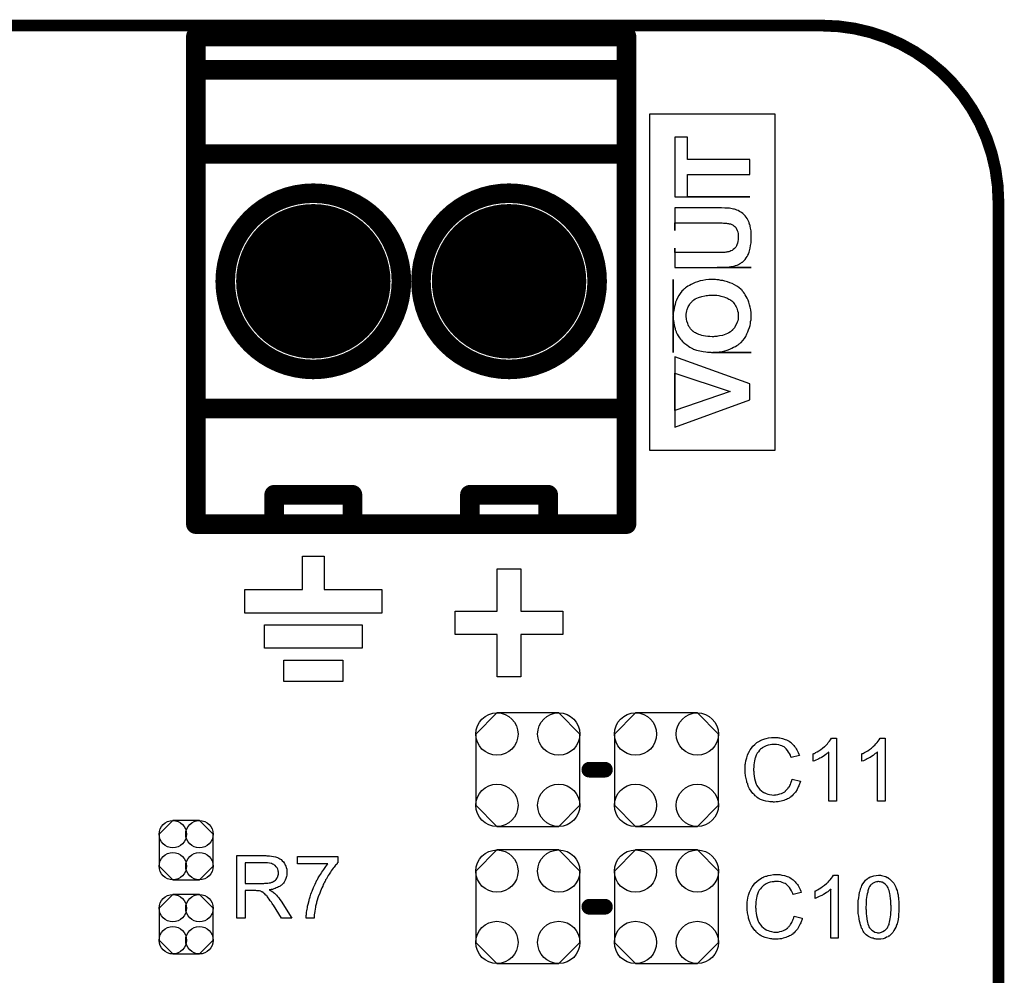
# Model space of a CAD drawing. Extents: x -1.9 to 24.2, y -3.9 to 53.4.
# Tile 21 of 21: x 11.4 to 24.2, y 41 to 53.4. Entities that reach past the tile are written whole.
import ezdxf

# ---------------------------------------------------------------- set-up
doc = ezdxf.new("R2010")
doc.units = 0
doc.layers.get('0').update_dxf_attribs({"linetype": 'CONTINUOUS'})
for name, color, linetype in [('gko', 6, 'CONTINUOUS'), ('gto', 2, 'CONTINUOUS'), ('gts', 1, 'CONTINUOUS')]:
    doc.layers.add(name, color=color, linetype=linetype)

# ---------------------------------------------------------------- blocks, each defined once
blk = doc.blocks.new('D29')
at = {"const_width": 0.0762}
blk.add_lwpolyline([(-0.0381, 0, 1), (0.0381, 0, 1)], format="xyb", close=True, dxfattribs=at)
blk = doc.blocks.new('D31')
at = {"const_width": 0.127}
blk.add_lwpolyline([(-0.0635, 0, 1), (0.0635, 0, 1)], format="xyb", close=True, dxfattribs=at)
blk = doc.blocks.new('D28')
at = {"const_width": 0.1016}
blk.add_lwpolyline([(-0.0508, 0, 1), (0.0508, 0, 1)], format="xyb", close=True, dxfattribs=at)
blk = doc.blocks.new('D77')
blk.add_lwpolyline([(-0.17272, -0.38608), (0.17272, -0.38608), (0.35052, -0.20828), (0.35052, 0.20828), (0.17272, 0.38608), (-0.17272, 0.38608), (-0.35052, 0.20828), (-0.35052, -0.20828)], close=True)
for centre in [(-0.17272, 0.20828), (0.17272, 0.20828), (-0.17272, -0.20828), (0.17272, -0.20828)]:
    blk.add_circle(centre, 0.1778)
blk = doc.blocks.new('D78')
blk.add_lwpolyline([(-0.67564, 0.46228), (-0.67564, -0.46228), (-0.40132, -0.7366), (0.40132, -0.7366), (0.67564, -0.46228), (0.67564, 0.46228), (0.40132, 0.7366), (-0.40132, 0.7366)], close=True)
for centre in [(-0.40132, 0.46228), (0.40132, 0.46228), (-0.40132, -0.46228), (0.40132, -0.46228)]:
    blk.add_circle(centre, 0.27432)
blk = doc.blocks.new('D53')
at = {"const_width": 1.00203}
blk.add_lwpolyline([(-0.501015, 0, 1), (0.501015, 0, 1)], format="xyb", close=True, dxfattribs=at)

msp = doc.modelspace()

# ---------------------------------------------------------------- linework, layer by layer
at = {"layer": 'gko', "color": 6, "const_width": 0.1524}
for points in [[(1.016002, 53.340107), (21.844044, 53.340107)], [(24.130048, 51.054102), (24.130048, 51.054102)], [(24.130048, 51.054102), (24.130048, 51.054102)], [(24.130048, -1.270003), (24.130048, 51.054102)]]:
    msp.add_lwpolyline(points, dxfattribs=at)
msp.add_lwpolyline([(24.130048, 51.054102, 0.414214), (21.844044, 53.340107)], format="xyb", dxfattribs=at)
at = {"layer": 'gto', "color": 2}
for points, const_width in [([(13.716027, 46.873254), (13.716027, 53.197866)], 0.254), ([(13.716027, 53.197866), (19.304039, 53.197866)], 0.254), ([(19.304039, 46.873254), (19.304039, 53.197866)], 0.254), ([(13.716027, 52.766066), (19.304039, 52.766066)], 0.254), ([(13.716027, 51.673863), (19.304039, 51.673863)], 0.254), ([(14.097028, 50.02286), (14.097028, 50.02286)], 0.254), ([(16.383033, 50.02286), (16.383033, 50.02286)], 0.254), ([(16.383033, 50.02286), (16.383033, 50.02286)], 0.254), ([(16.637033, 50.02286), (16.637033, 50.02286)], 0.254), ([(18.923038, 50.02286), (18.923038, 50.02286)], 0.254), ([(18.923038, 50.02286), (18.923038, 50.02286)], 0.254), ([(13.716027, 48.371857), (19.304039, 48.371857)], 0.254), ([(14.732029, 46.873254), (14.732029, 47.254255)], 0.254), ([(14.732029, 47.254255), (15.748031, 47.254255)], 0.254), ([(15.748031, 46.873254), (15.748031, 47.254255)], 0.254), ([(17.272035, 46.873254), (17.272035, 47.254255)], 0.254), ([(17.272035, 47.254255), (18.288037, 47.254255)], 0.254), ([(18.288037, 46.873254), (18.288037, 47.254255)], 0.254), ([(13.716027, 46.873254), (19.304039, 46.873254)], 0.254), ([(18.821438, 43.688087), (19.024638, 43.688087)], 0.2032), ([(18.821438, 41.910084), (19.024638, 41.910084)], 0.2032)]:
    msp.add_lwpolyline(points, dxfattribs=dict(at, const_width=const_width))
for points in [[(21.226822, 47.828296), (19.606299, 47.828296), (19.606299, 52.197104), (21.226822, 52.197104), (21.226822, 47.828296)], [(20.09398, 51.892304), (19.92888, 51.892304), (19.92888, 51.117602), (20.904242, 51.117602), (20.09398, 51.117602), (20.09398, 51.407163), (20.904242, 51.407163), (20.904242, 51.602743), (20.09398, 51.602743), (20.09398, 51.892304)], [(20.485141, 50.977902), (19.92888, 50.977902), (19.92888, 50.779782), (20.469901, 50.779782), (20.490221, 50.779782), (20.510541, 50.779782), (20.528321, 50.779782), (20.546101, 50.779782), (20.561341, 50.777242), (20.574041, 50.777242), (20.586741, 50.777242), (20.599441, 50.777242), (20.614681, 50.774702), (20.627381, 50.772162), (20.635001, 50.769622), (20.637541, 50.769622), (20.655321, 50.767082), (20.670561, 50.759462), (20.685801, 50.751842), (20.698501, 50.741681), (20.708661, 50.734061), (20.716281, 50.726441), (20.718821, 50.721361), (20.721361, 50.718821), (20.731521, 50.703581), (20.741681, 50.680721), (20.746761, 50.662941), (20.751842, 50.640081), (20.754382, 50.622301), (20.754382, 50.609601), (20.754382, 50.594361), (20.754382, 50.563881), (20.749301, 50.538481), (20.744221, 50.518161), (20.736601, 50.497841), (20.731521, 50.482601), (20.726441, 50.472441), (20.721361, 50.467361), (20.718821, 50.462281), (20.706121, 50.447041), (20.688341, 50.434341), (20.673101, 50.424181), (20.657861, 50.416561), (20.642621, 50.411481), (20.632461, 50.406401), (20.624841, 50.403861), (20.622301, 50.403861), (20.614681, 50.403861), (20.604521, 50.401321), (20.594361, 50.401321), (20.581661, 50.398781), (20.553721, 50.398781), (20.525781, 50.398781), (20.500381, 50.396241), (20.490221, 50.396241), (20.477521, 50.396241), (20.469901, 50.396241), (20.464821, 50.396241), (20.459741, 50.396241), (20.459741, 50.396241), (19.92888, 50.396241), (19.92888, 50.452121), (19.92888, 50.20066), (20.922022, 50.20066), (20.480061, 50.20066), (20.508001, 50.20066), (20.535941, 50.20066), (20.558801, 50.2032), (20.581661, 50.2032), (20.601981, 50.20574), (20.619761, 50.20574), (20.637541, 50.21082), (20.650241, 50.21082), (20.662941, 50.21336), (20.675641, 50.21336), (20.683261, 50.2159), (20.690881, 50.2159), (20.693421, 50.2159), (20.695961, 50.21844), (20.698501, 50.21844), (20.718821, 50.22606), (20.739141, 50.23114), (20.756922, 50.2413), (20.772162, 50.251461), (20.787402, 50.259081), (20.797562, 50.266701), (20.805182, 50.271781), (20.807722, 50.271781), (20.825502, 50.289561), (20.843282, 50.307341), (20.855982, 50.327661), (20.868682, 50.345441), (20.878842, 50.360681), (20.886462, 50.375921), (20.889002, 50.383541), (20.891542, 50.386081), (20.891542, 50.386081), (20.896622, 50.401321), (20.901702, 50.416561), (20.909322, 50.452121), (20.914402, 50.487681), (20.919482, 50.520701), (20.919482, 50.535941), (20.922022, 50.551181), (20.922022, 50.563881), (20.922022, 50.576581), (20.922022, 50.599441), (20.922022, 50.640081), (20.919482, 50.678181), (20.911862, 50.711201), (20.906782, 50.736601), (20.906782, 50.749301), (20.901702, 50.759462), (20.899162, 50.767082), (20.896622, 50.774702), (20.896622, 50.779782), (20.894082, 50.784862), (20.894082, 50.787402), (20.894082, 50.787402), (20.881382, 50.812802), (20.868682, 50.835662), (20.855982, 50.855982), (20.843282, 50.871222), (20.830582, 50.883922), (20.822962, 50.894082), (20.817882, 50.899162), (20.812802, 50.901702), (20.795022, 50.916942), (20.772162, 50.929642), (20.754382, 50.939802), (20.734061, 50.947422), (20.716281, 50.955042), (20.703581, 50.957582), (20.698501, 50.960122), (20.693421, 50.960122), (20.693421, 50.960122), (20.690881, 50.960122), (20.675641, 50.962662), (20.657861, 50.967742), (20.640081, 50.970282), (20.622301, 50.970282), (20.579121, 50.972822), (20.538481, 50.975362), (20.520701, 50.975362), (20.502921, 50.975362), (20.485141, 50.977902)], [(19.92888, 50.779782), (19.92888, 50.779782), (19.92888, 50.680721), (19.92888, 50.779782)], [(20.426721, 50.04826), (20.419101, 50.04826), (20.373381, 50.04572), (20.332741, 50.04064), (20.294641, 50.03556), (20.259081, 50.02794), (20.22606, 50.01778), (20.19558, 50.00762), (20.16764, 49.99492), (20.14224, 49.98222), (20.11938, 49.96952), (20.1016, 49.95936), (20.08382, 49.94666), (20.06858, 49.9365), (20.06096, 49.93142), (20.0508, 49.9238), (20.04826, 49.91872), (20.04572, 49.91872), (20.02286, 49.89332), (20, 49.86538), (19.98222, 49.83744), (19.96698, 49.8095), (19.95428, 49.77902), (19.94158, 49.75108), (19.93396, 49.723139), (19.92634, 49.697739), (19.92126, 49.672339), (19.91872, 49.646939), (19.91364, 49.626619), (19.9111, 49.608839), (19.9111, 49.593599), (19.9111, 49.583439), (19.9111, 50.04826), (19.9111, 50.04826), (19.9111, 49.100838), (19.9111, 49.573279), (19.9111, 49.530099), (19.91618, 49.489459), (19.9238, 49.453899), (19.92888, 49.423419), (19.93396, 49.410719), (19.9365, 49.398019), (19.93904, 49.387859), (19.94412, 49.380239), (19.94666, 49.372619), (19.9492, 49.367539), (19.9492, 49.364999), (19.9492, 49.362459), (19.9619, 49.337059), (19.9746, 49.314199), (19.98984, 49.291339), (20.00508, 49.273559), (20.01778, 49.258319), (20.02794, 49.245618), (20.03556, 49.237998), (20.0381, 49.237998), (20.0381, 49.235458), (20.06096, 49.215138), (20.08636, 49.197358), (20.10668, 49.182118), (20.127, 49.169418), (20.14478, 49.159258), (20.16002, 49.151638), (20.1651, 49.149098), (20.17018, 49.146558), (20.17018, 49.144018), (20.17272, 49.144018), (20.21336, 49.131318), (20.254001, 49.121158), (20.297181, 49.113538), (20.335281, 49.108458), (20.355601, 49.105918), (20.370841, 49.103378), (20.386081, 49.103378), (20.398781, 49.103378), (20.408941, 49.100838), (20.922022, 49.100838), (20.424181, 49.100838), (20.464821, 49.103378), (20.505461, 49.108458), (20.543561, 49.113538), (20.579121, 49.121158), (20.612141, 49.131318), (20.642621, 49.141478), (20.670561, 49.154178), (20.693421, 49.166878), (20.716281, 49.177038), (20.734061, 49.189738), (20.751842, 49.199898), (20.767082, 49.210058), (20.774702, 49.217678), (20.784862, 49.225298), (20.787402, 49.227838), (20.789942, 49.230378), (20.812802, 49.255779), (20.833122, 49.281179), (20.850902, 49.309119), (20.866142, 49.339599), (20.878842, 49.367539), (20.889002, 49.395479), (20.899162, 49.423419), (20.906782, 49.451359), (20.911862, 49.476759), (20.914402, 49.499619), (20.919482, 49.522479), (20.919482, 49.540259), (20.922022, 49.552959), (20.922022, 49.565659), (20.922022, 49.575819), (20.922022, 49.613919), (20.916942, 49.652019), (20.909322, 49.687579), (20.901702, 49.718059), (20.891542, 49.75108), (20.881382, 49.77902), (20.868682, 49.80442), (20.855982, 49.82728), (20.843282, 49.8476), (20.833122, 49.86538), (20.820422, 49.88062), (20.810262, 49.89332), (20.802642, 49.90602), (20.795022, 49.9111), (20.792482, 49.91618), (20.789942, 49.91872), (20.762002, 49.94158), (20.734061, 49.95936), (20.706121, 49.97714), (20.675641, 49.99238), (20.645161, 50.00508), (20.614681, 50.01524), (20.581661, 50.0254), (20.553721, 50.03302), (20.525781, 50.03556), (20.500381, 50.04064), (20.477521, 50.04318), (20.457201, 50.04572), (20.439421, 50.04572), (20.426721, 50.04826)], [(20.444501, 49.84252), (20.474981, 49.84252), (20.500381, 49.83744), (20.525781, 49.83236), (20.548641, 49.82728), (20.568961, 49.81966), (20.589281, 49.81458), (20.604521, 49.80696), (20.619761, 49.79934), (20.632461, 49.79172), (20.645161, 49.78664), (20.655321, 49.77902), (20.662941, 49.77648), (20.665481, 49.7714), (20.668021, 49.76886), (20.670561, 49.76886), (20.685801, 49.75362), (20.698501, 49.738379), (20.708661, 49.720599), (20.718821, 49.705359), (20.726441, 49.690119), (20.734061, 49.674879), (20.744221, 49.641859), (20.751842, 49.616459), (20.751842, 49.603759), (20.754382, 49.596139), (20.754382, 49.585979), (20.754382, 49.575819), (20.754382, 49.552959), (20.751842, 49.532639), (20.746761, 49.512319), (20.741681, 49.494539), (20.728981, 49.461519), (20.711201, 49.433579), (20.703581, 49.420879), (20.695961, 49.410719), (20.688341, 49.400559), (20.680721, 49.395479), (20.678181, 49.390399), (20.673101, 49.385319), (20.670561, 49.382779), (20.668021, 49.380239), (20.652781, 49.367539), (20.632461, 49.354839), (20.614681, 49.344679), (20.591821, 49.337059), (20.551181, 49.321819), (20.510541, 49.314199), (20.490221, 49.311659), (20.474981, 49.309119), (20.457201, 49.306579), (20.444501, 49.306579), (20.431801, 49.304039), (20.424181, 49.304039), (20.419101, 49.304039), (20.416561, 49.304039), (20.386081, 49.306579), (20.358141, 49.306579), (20.330201, 49.311659), (20.304801, 49.316739), (20.281941, 49.321819), (20.261621, 49.326899), (20.24384, 49.334519), (20.22606, 49.342139), (20.21082, 49.347219), (20.19812, 49.354839), (20.18796, 49.359919), (20.1778, 49.367539), (20.17018, 49.370079), (20.16764, 49.375159), (20.1651, 49.377699), (20.16256, 49.377699), (20.14732, 49.392939), (20.13462, 49.408179), (20.12446, 49.423419), (20.1143, 49.438659), (20.10414, 49.456439), (20.09906, 49.474219), (20.0889, 49.504699), (20.08128, 49.532639), (20.08128, 49.545339), (20.07874, 49.555499), (20.07874, 49.563119), (20.07874, 49.575819), (20.07874, 49.598679), (20.08128, 49.618999), (20.08636, 49.639319), (20.09144, 49.657099), (20.10414, 49.690119), (20.11176, 49.705359), (20.11938, 49.718059), (20.127, 49.730759), (20.13462, 49.740919), (20.14224, 49.748539), (20.14986, 49.75616), (20.15494, 49.76378), (20.15748, 49.76632), (20.16002, 49.76886), (20.16256, 49.76886), (20.1778, 49.78156), (20.19558, 49.79426), (20.2159, 49.80442), (20.23622, 49.81458), (20.279401, 49.82728), (20.320041, 49.8349), (20.337821, 49.83998), (20.355601, 49.83998), (20.370841, 49.84252), (20.386081, 49.84252), (20.398781, 49.84506), (20.406401, 49.84506), (20.411481, 49.84506), (20.414021, 49.84506), (20.444501, 49.84252)], [(19.92888, 49.042418), (19.92888, 48.133096), (20.904242, 48.483617), (20.904242, 48.694437), (19.92888, 49.042418)], [(20.650241, 48.592837), (19.92888, 48.346457), (19.92888, 48.831598), (20.650241, 48.592837)], [(15.379731, 46.024892), (16.129032, 46.024892), (16.129032, 45.720091), (14.351029, 45.720091), (14.351029, 46.024892), (15.10033, 46.024892), (15.10033, 46.456693), (15.379731, 46.456693), (15.379731, 46.024892)], [(17.932436, 46.291593), (17.932436, 45.745491), (18.478537, 45.745491), (18.478537, 45.440691), (17.932436, 45.440691), (17.932436, 44.89459), (17.627635, 44.89459), (17.627635, 45.440691), (17.081534, 45.440691), (17.081534, 45.745491), (17.627635, 45.745491), (17.627635, 46.291593), (17.932436, 46.291593)], [(15.875032, 45.262891), (14.605029, 45.262891), (14.605029, 45.567691), (15.875032, 45.567691), (15.875032, 45.262891)], [(15.621031, 44.83109), (14.85903, 44.83109), (14.85903, 45.11049), (15.621031, 45.11049), (15.621031, 44.83109)], [(21.244602, 44.107188), (21.254763, 44.104648), (21.267463, 44.104648), (21.280163, 44.102108), (21.295403, 44.099568), (21.328423, 44.091948), (21.363983, 44.081788), (21.381763, 44.074168), (21.397003, 44.066548), (21.414783, 44.056388), (21.430023, 44.046228), (21.432563, 44.043688), (21.435103, 44.043688), (21.437643, 44.038608), (21.445263, 44.033528), (21.450343, 44.028448), (21.457963, 44.020828), (21.465583, 44.010668), (21.475743, 44.000508), (21.485903, 43.990348), (21.496063, 43.975108), (21.506223, 43.959868), (21.513843, 43.944628), (21.524003, 43.929388), (21.531623, 43.911608), (21.539243, 43.891288), (21.546863, 43.870968), (21.440183, 43.845568), (21.440183, 43.848108), (21.440183, 43.850648), (21.437643, 43.853188), (21.435103, 43.860808), (21.432563, 43.868428), (21.430023, 43.876048), (21.419863, 43.896368), (21.407163, 43.916688), (21.394463, 43.937008), (21.376683, 43.957328), (21.356363, 43.975108), (21.356363, 43.977648), (21.348743, 43.982728), (21.336043, 43.987808), (21.320803, 43.995428), (21.300483, 44.003048), (21.280163, 44.010668), (21.252223, 44.015748), (21.221742, 44.015748), (21.214122, 44.015748), (21.206502, 44.015748), (21.198882, 44.015748), (21.188722, 44.013208), (21.168402, 44.010668), (21.143002, 44.005588), (21.117602, 43.997968), (21.089662, 43.985268), (21.064262, 43.970028), (21.064262, 43.970028), (21.064262, 43.967488), (21.054102, 43.962408), (21.043942, 43.952248), (21.031242, 43.939548), (21.016002, 43.921768), (21.000762, 43.901448), (20.988062, 43.876048), (20.977902, 43.850648), (20.977902, 43.848108), (20.975362, 43.845568), (20.975362, 43.843028), (20.972822, 43.837948), (20.970282, 43.830328), (20.970282, 43.822708), (20.965202, 43.802388), (20.960122, 43.776988), (20.955042, 43.751588), (20.955042, 43.723647), (20.952502, 43.693167), (20.952502, 43.693167), (20.952502, 43.688087), (20.952502, 43.683007), (20.952502, 43.675387), (20.955042, 43.667767), (20.955042, 43.657607), (20.955042, 43.644907), (20.955042, 43.632207), (20.960122, 43.604267), (20.965202, 43.573787), (20.972822, 43.543307), (20.982982, 43.512827), (20.982982, 43.512827), (20.982982, 43.510287), (20.985522, 43.505207), (20.988062, 43.500127), (20.995682, 43.484887), (21.005842, 43.469647), (21.018542, 43.451867), (21.033782, 43.431547), (21.054102, 43.413767), (21.076962, 43.395987), (21.076962, 43.395987), (21.079502, 43.395987), (21.082042, 43.393447), (21.087122, 43.390907), (21.094742, 43.388367), (21.099822, 43.385827), (21.117602, 43.378207), (21.137922, 43.370587), (21.160782, 43.365507), (21.188722, 43.360427), (21.214122, 43.357887), (21.221742, 43.357887), (21.229362, 43.360427), (21.236982, 43.360427), (21.247142, 43.360427), (21.267463, 43.365507), (21.292863, 43.373127), (21.315723, 43.380747), (21.341123, 43.393447), (21.356363, 43.401067), (21.366523, 43.411227), (21.369063, 43.411227), (21.369063, 43.413767), (21.371603, 43.416307), (21.376683, 43.421387), (21.381763, 43.426467), (21.389383, 43.434087), (21.394463, 43.439167), (21.402083, 43.449327), (21.407163, 43.459487), (21.417323, 43.472187), (21.422403, 43.482347), (21.430023, 43.497587), (21.435103, 43.512827), (21.442723, 43.528067), (21.447803, 43.545847), (21.452883, 43.566167), (21.559563, 43.538227), (21.559563, 43.538227), (21.559563, 43.533147), (21.557023, 43.525527), (21.554483, 43.515367), (21.549403, 43.505207), (21.544323, 43.492507), (21.539243, 43.479807), (21.531623, 43.464567), (21.516383, 43.431547), (21.496063, 43.398527), (21.480823, 43.380747), (21.468123, 43.365507), (21.455423, 43.350267), (21.437643, 43.337567), (21.437643, 43.335027), (21.435103, 43.332487), (21.430023, 43.329947), (21.422403, 43.327407), (21.414783, 43.319787), (21.404623, 43.314707), (21.391923, 43.309627), (21.379223, 43.302007), (21.363983, 43.296927), (21.346203, 43.289307), (21.328423, 43.284227), (21.310643, 43.279147), (21.290323, 43.274067), (21.270003, 43.271527), (21.247142, 43.268987), (21.224282, 43.266447), (21.211582, 43.266447), (21.201422, 43.268987), (21.191262, 43.268987), (21.178562, 43.268987), (21.163322, 43.271527), (21.148082, 43.274067), (21.112522, 43.281687), (21.079502, 43.289307), (21.043942, 43.302007), (21.026162, 43.312167), (21.010922, 43.319787), (21.008382, 43.322327), (21.005842, 43.322327), (21.000762, 43.327407), (20.998222, 43.329947), (20.990602, 43.335027), (20.982982, 43.342647), (20.972822, 43.350267), (20.962662, 43.360427), (20.955042, 43.370587), (20.942342, 43.380747), (20.922022, 43.408687), (20.901702, 43.439167), (20.883922, 43.474727), (20.883922, 43.477267), (20.881382, 43.479807), (20.881382, 43.484887), (20.878842, 43.492507), (20.876302, 43.502667), (20.871222, 43.512827), (20.866142, 43.528067), (20.863602, 43.540767), (20.861062, 43.556007), (20.855982, 43.573787), (20.848362, 43.609347), (20.845822, 43.652527), (20.843282, 43.693167), (20.843282, 43.695707), (20.843282, 43.698247), (20.843282, 43.705867), (20.843282, 43.713487), (20.843282, 43.726187), (20.845822, 43.738887), (20.845822, 43.754128), (20.848362, 43.769368), (20.853442, 43.802388), (20.863602, 43.840488), (20.873762, 43.878588), (20.891542, 43.914148), (20.891542, 43.914148), (20.894082, 43.919228), (20.894082, 43.924308), (20.899162, 43.929388), (20.904242, 43.937008), (20.909322, 43.947168), (20.924562, 43.967488), (20.944882, 43.992888), (20.970282, 44.015748), (20.995682, 44.038608), (21.028702, 44.058928), (21.028702, 44.058928), (21.033782, 44.061468), (21.036322, 44.064008), (21.043942, 44.066548), (21.051562, 44.069088), (21.061722, 44.074168), (21.074422, 44.079248), (21.087122, 44.084328), (21.099822, 44.086868), (21.115062, 44.091948), (21.148082, 44.099568), (21.186182, 44.104648), (21.224282, 44.107188), (21.236982, 44.107188), (21.244602, 44.107188)], [(22.026924, 43.281687), (21.927864, 43.281687), (21.927864, 43.916688), (21.927864, 43.914148), (21.920244, 43.911608), (21.912624, 43.903988), (21.902464, 43.896368), (21.889764, 43.883668), (21.871984, 43.873508), (21.854204, 43.860808), (21.833884, 43.848108), (21.831344, 43.848108), (21.831344, 43.845568), (21.823724, 43.840488), (21.811024, 43.835408), (21.798324, 43.827788), (21.780544, 43.820168), (21.762764, 43.812548), (21.744983, 43.804928), (21.727203, 43.797308), (21.727203, 43.893828), (21.729743, 43.893828), (21.732283, 43.896368), (21.737363, 43.896368), (21.742443, 43.898908), (21.750064, 43.903988), (21.757684, 43.909068), (21.778004, 43.919228), (21.800864, 43.931928), (21.823724, 43.949708), (21.849124, 43.967488), (21.874524, 43.987808), (21.874524, 43.990348), (21.877064, 43.990348), (21.879604, 43.992888), (21.884684, 43.997968), (21.894844, 44.008128), (21.910084, 44.023368), (21.922784, 44.038608), (21.938024, 44.058928), (21.950724, 44.076708), (21.963424, 44.097028), (22.026924, 44.097028), (22.026924, 43.281687)], [(22.659385, 43.281687), (22.560325, 43.281687), (22.560325, 43.916688), (22.557785, 43.914148), (22.552705, 43.911608), (22.545085, 43.903988), (22.532385, 43.896368), (22.519685, 43.883668), (22.504445, 43.873508), (22.484125, 43.860808), (22.463805, 43.848108), (22.463805, 43.848108), (22.461265, 43.845568), (22.453645, 43.840488), (22.443485, 43.835408), (22.428245, 43.827788), (22.413005, 43.820168), (22.395225, 43.812548), (22.377445, 43.804928), (22.359665, 43.797308), (22.359665, 43.893828), (22.359665, 43.893828), (22.362205, 43.896368), (22.367285, 43.896368), (22.374905, 43.898908), (22.379985, 43.903988), (22.390145, 43.909068), (22.407925, 43.919228), (22.433325, 43.931928), (22.456185, 43.949708), (22.481585, 43.967488), (22.504445, 43.987808), (22.506985, 43.990348), (22.506985, 43.990348), (22.512065, 43.992888), (22.514605, 43.997968), (22.527305, 44.008128), (22.540005, 44.023368), (22.555245, 44.038608), (22.570485, 44.058928), (22.583185, 44.076708), (22.593345, 44.097028), (22.659385, 44.097028), (22.659385, 43.281687)], [(14.635509, 42.570485), (14.645669, 42.570485), (14.671069, 42.570485), (14.696469, 42.565405), (14.724409, 42.562865), (14.749809, 42.557785), (14.76251, 42.552705), (14.77521, 42.550165), (14.77521, 42.550165), (14.77521, 42.547625), (14.78283, 42.545085), (14.79299, 42.540005), (14.80569, 42.532385), (14.82093, 42.522225), (14.83617, 42.506985), (14.85141, 42.491745), (14.86411, 42.471425), (14.86411, 42.471425), (14.86665, 42.471425), (14.86919, 42.463805), (14.87427, 42.451105), (14.88189, 42.435865), (14.88697, 42.418085), (14.89459, 42.397765), (14.89713, 42.374905), (14.89713, 42.349505), (14.89713, 42.349505), (14.89713, 42.346965), (14.89713, 42.341885), (14.89713, 42.336805), (14.89713, 42.329185), (14.89713, 42.319025), (14.89205, 42.301245), (14.88443, 42.275845), (14.87427, 42.252985), (14.86157, 42.227584), (14.85141, 42.214884), (14.84125, 42.204724), (14.84125, 42.202184), (14.83871, 42.202184), (14.83617, 42.197104), (14.83109, 42.194564), (14.82601, 42.189484), (14.81839, 42.184404), (14.80823, 42.179324), (14.80061, 42.171704), (14.78791, 42.166624), (14.77521, 42.161544), (14.75997, 42.153924), (14.744729, 42.146304), (14.729489, 42.143764), (14.711709, 42.136144), (14.691389, 42.133604), (14.668529, 42.131064), (14.671069, 42.128524), (14.676149, 42.125984), (14.683769, 42.120904), (14.693929, 42.115824), (14.714249, 42.103124), (14.724409, 42.095504), (14.734569, 42.087884), (14.737109, 42.085344), (14.742189, 42.080264), (14.75235, 42.070104), (14.76251, 42.059944), (14.77521, 42.042164), (14.79045, 42.024384), (14.80569, 42.004064), (14.82347, 41.981204), (14.96317, 41.760224), (14.82855, 41.760224), (14.721869, 41.930404), (14.721869, 41.930404), (14.719329, 41.932944), (14.716789, 41.935484), (14.714249, 41.940564), (14.706629, 41.953264), (14.696469, 41.971044), (14.681229, 41.988824), (14.668529, 42.006604), (14.655829, 42.024384), (14.645669, 42.039624), (14.643129, 42.042164), (14.640589, 42.047244), (14.635509, 42.054864), (14.625349, 42.062484), (14.607569, 42.080264), (14.599949, 42.087884), (14.589789, 42.095504), (14.589789, 42.095504), (14.587249, 42.098044), (14.582169, 42.100584), (14.574549, 42.103124), (14.566929, 42.105664), (14.559309, 42.110744), (14.541529, 42.115824), (14.538989, 42.115824), (14.536449, 42.115824), (14.531369, 42.115824), (14.526289, 42.118364), (14.518669, 42.118364), (14.508509, 42.118364), (14.495809, 42.120904), (14.356109, 42.120904), (14.356109, 41.760224), (14.249428, 41.760224), (14.249428, 42.573025), (14.625349, 42.573025), (14.635509, 42.570485)], [(15.560071, 42.484125), (15.557531, 42.481585), (15.554991, 42.479045), (15.549911, 42.473965), (15.547371, 42.468885), (15.539751, 42.458725), (15.529591, 42.451105), (15.519431, 42.438405), (15.509271, 42.425705), (15.499111, 42.410465), (15.486411, 42.392685), (15.473711, 42.374905), (15.461011, 42.357125), (15.445771, 42.334265), (15.433071, 42.313945), (15.417831, 42.288545), (15.405131, 42.263145), (15.402591, 42.263145), (15.400051, 42.258065), (15.397511, 42.250445), (15.392431, 42.240284), (15.384811, 42.227584), (15.377191, 42.212344), (15.369571, 42.197104), (15.361951, 42.176784), (15.351791, 42.156464), (15.341631, 42.136144), (15.331471, 42.113284), (15.323851, 42.087884), (15.303531, 42.037084), (15.285751, 41.983744), (15.285751, 41.981204), (15.285751, 41.978664), (15.283211, 41.973584), (15.283211, 41.965964), (15.280671, 41.955804), (15.278131, 41.945644), (15.273051, 41.930404), (15.270511, 41.917704), (15.267971, 41.899924), (15.265431, 41.884684), (15.257811, 41.846584), (15.252731, 41.805944), (15.250191, 41.760224), (15.14605, 41.760224), (15.14605, 41.760224), (15.14605, 41.765304), (15.14605, 41.770384), (15.14859, 41.775464), (15.14859, 41.785624), (15.14859, 41.798324), (15.15113, 41.811024), (15.15113, 41.823724), (15.15367, 41.841504), (15.15621, 41.856744), (15.16129, 41.877064), (15.16383, 41.897384), (15.16637, 41.917704), (15.17145, 41.943104), (15.18415, 41.991364), (15.18415, 41.991364), (15.18415, 41.996444), (15.18669, 42.004064), (15.19177, 42.014224), (15.19431, 42.024384), (15.19939, 42.039624), (15.20447, 42.054864), (15.20955, 42.072644), (15.21717, 42.092964), (15.22479, 42.113284), (15.24257, 42.159004), (15.262891, 42.204724), (15.285751, 42.252985), (15.288291, 42.252985), (15.290831, 42.258065), (15.293371, 42.263145), (15.298451, 42.273305), (15.303531, 42.283465), (15.313691, 42.296165), (15.321311, 42.311405), (15.331471, 42.326645), (15.351791, 42.359665), (15.377191, 42.395225), (15.402591, 42.430785), (15.430531, 42.466345), (15.03429, 42.466345), (15.03429, 42.562865), (15.560071, 42.562865), (15.560071, 42.484125)], [(14.612649, 42.481585), (14.356109, 42.481585), (14.356109, 42.212344), (14.599949, 42.212344), (14.612649, 42.214884), (14.630429, 42.214884), (14.648209, 42.217424), (14.665989, 42.219964), (14.686309, 42.222504), (14.701549, 42.227584), (14.704089, 42.227584), (14.709169, 42.230124), (14.716789, 42.235204), (14.726949, 42.240284), (14.737109, 42.245364), (14.747269, 42.255525), (14.75743, 42.265685), (14.76505, 42.275845), (14.76759, 42.278385), (14.77013, 42.283465), (14.77267, 42.288545), (14.77775, 42.298705), (14.78029, 42.308865), (14.78537, 42.321565), (14.78791, 42.334265), (14.78791, 42.349505), (14.78791, 42.349505), (14.78791, 42.352045), (14.78791, 42.359665), (14.78537, 42.369825), (14.78283, 42.382525), (14.77775, 42.397765), (14.77013, 42.413005), (14.75997, 42.428245), (14.744729, 42.443485), (14.742189, 42.446025), (14.737109, 42.451105), (14.729489, 42.456185), (14.711709, 42.463805), (14.696469, 42.471425), (14.671069, 42.476505), (14.645669, 42.481585), (14.612649, 42.481585)], [(21.270003, 42.329185), (21.280163, 42.326645), (21.292863, 42.326645), (21.305563, 42.324105), (21.320803, 42.321565), (21.353823, 42.313945), (21.389383, 42.303785), (21.407163, 42.296165), (21.422403, 42.288545), (21.440183, 42.278385), (21.455423, 42.268225), (21.457963, 42.265685), (21.460503, 42.265685), (21.463043, 42.260605), (21.470663, 42.255525), (21.475743, 42.250445), (21.483363, 42.242824), (21.490983, 42.232664), (21.501143, 42.222504), (21.511303, 42.212344), (21.521463, 42.197104), (21.531623, 42.184404), (21.539243, 42.166624), (21.549403, 42.151384), (21.557023, 42.133604), (21.564643, 42.113284), (21.572263, 42.092964), (21.465583, 42.067564), (21.465583, 42.070104), (21.465583, 42.072644), (21.463043, 42.075184), (21.460503, 42.082804), (21.457963, 42.090424), (21.455423, 42.098044), (21.445263, 42.118364), (21.432563, 42.138684), (21.419863, 42.159004), (21.402083, 42.179324), (21.381763, 42.197104), (21.381763, 42.199644), (21.374143, 42.204724), (21.361443, 42.209804), (21.346203, 42.217424), (21.325883, 42.225044), (21.305563, 42.232664), (21.277623, 42.237744), (21.247142, 42.237744), (21.239522, 42.237744), (21.231902, 42.237744), (21.224282, 42.237744), (21.214122, 42.235204), (21.193802, 42.232664), (21.168402, 42.227584), (21.143002, 42.219964), (21.115062, 42.207264), (21.089662, 42.192024), (21.089662, 42.192024), (21.089662, 42.189484), (21.079502, 42.184404), (21.069342, 42.174244), (21.056642, 42.161544), (21.041402, 42.143764), (21.026162, 42.123444), (21.013462, 42.098044), (21.003302, 42.072644), (21.003302, 42.070104), (21.000762, 42.067564), (21.000762, 42.065024), (20.998222, 42.059944), (20.995682, 42.052324), (20.995682, 42.044704), (20.990602, 42.024384), (20.985522, 41.998984), (20.980442, 41.973584), (20.980442, 41.945644), (20.977902, 41.915164), (20.977902, 41.915164), (20.977902, 41.910084), (20.977902, 41.905004), (20.977902, 41.897384), (20.980442, 41.889764), (20.980442, 41.879604), (20.980442, 41.866904), (20.980442, 41.854204), (20.985522, 41.826264), (20.990602, 41.795784), (20.998222, 41.765304), (21.008382, 41.734823), (21.008382, 41.734823), (21.008382, 41.732283), (21.010922, 41.727203), (21.013462, 41.722123), (21.021082, 41.706883), (21.031242, 41.691643), (21.043942, 41.673863), (21.059182, 41.653543), (21.079502, 41.635763), (21.102362, 41.617983), (21.102362, 41.617983), (21.104902, 41.617983), (21.107442, 41.615443), (21.112522, 41.612903), (21.120142, 41.610363), (21.125222, 41.607823), (21.143002, 41.600203), (21.163322, 41.592583), (21.186182, 41.587503), (21.214122, 41.582423), (21.239522, 41.579883), (21.247142, 41.579883), (21.254763, 41.582423), (21.262383, 41.582423), (21.272543, 41.582423), (21.292863, 41.587503), (21.318263, 41.595123), (21.341123, 41.602743), (21.366523, 41.615443), (21.381763, 41.623063), (21.391923, 41.633223), (21.394463, 41.633223), (21.394463, 41.635763), (21.397003, 41.638303), (21.402083, 41.643383), (21.407163, 41.648463), (21.414783, 41.656083), (21.419863, 41.661163), (21.427483, 41.671323), (21.432563, 41.681483), (21.442723, 41.694183), (21.447803, 41.704343), (21.455423, 41.719583), (21.460503, 41.734823), (21.468123, 41.750064), (21.473203, 41.767844), (21.478283, 41.788164), (21.584963, 41.760224), (21.584963, 41.760224), (21.584963, 41.755144), (21.582423, 41.747523), (21.579883, 41.737363), (21.574803, 41.727203), (21.569723, 41.714503), (21.564643, 41.701803), (21.557023, 41.686563), (21.541783, 41.653543), (21.521463, 41.620523), (21.506223, 41.602743), (21.493523, 41.587503), (21.480823, 41.572263), (21.463043, 41.559563), (21.463043, 41.557023), (21.460503, 41.554483), (21.455423, 41.551943), (21.447803, 41.549403), (21.440183, 41.541783), (21.430023, 41.536703), (21.417323, 41.531623), (21.404623, 41.524003), (21.389383, 41.518923), (21.371603, 41.511303), (21.353823, 41.506223), (21.336043, 41.501143), (21.315723, 41.496063), (21.295403, 41.493523), (21.272543, 41.490983), (21.249682, 41.488443), (21.236982, 41.488443), (21.226822, 41.490983), (21.216662, 41.490983), (21.203962, 41.490983), (21.188722, 41.493523), (21.173482, 41.496063), (21.137922, 41.503683), (21.104902, 41.511303), (21.069342, 41.524003), (21.051562, 41.534163), (21.036322, 41.541783), (21.033782, 41.544323), (21.031242, 41.544323), (21.026162, 41.549403), (21.023622, 41.551943), (21.016002, 41.557023), (21.008382, 41.564643), (20.998222, 41.572263), (20.988062, 41.582423), (20.980442, 41.592583), (20.967742, 41.602743), (20.947422, 41.630683), (20.927102, 41.661163), (20.909322, 41.696723), (20.909322, 41.699263), (20.906782, 41.701803), (20.906782, 41.706883), (20.904242, 41.714503), (20.901702, 41.724663), (20.896622, 41.734823), (20.891542, 41.750064), (20.889002, 41.762764), (20.886462, 41.778004), (20.881382, 41.795784), (20.873762, 41.831344), (20.871222, 41.874524), (20.868682, 41.915164), (20.868682, 41.917704), (20.868682, 41.920244), (20.868682, 41.927864), (20.868682, 41.935484), (20.868682, 41.948184), (20.871222, 41.960884), (20.871222, 41.976124), (20.873762, 41.991364), (20.878842, 42.024384), (20.889002, 42.062484), (20.899162, 42.100584), (20.916942, 42.136144), (20.916942, 42.136144), (20.919482, 42.141224), (20.919482, 42.146304), (20.924562, 42.151384), (20.929642, 42.159004), (20.934722, 42.169164), (20.949962, 42.189484), (20.970282, 42.214884), (20.995682, 42.237744), (21.021082, 42.260605), (21.054102, 42.280925), (21.054102, 42.280925), (21.059182, 42.283465), (21.061722, 42.286005), (21.069342, 42.288545), (21.076962, 42.291085), (21.087122, 42.296165), (21.099822, 42.301245), (21.112522, 42.306325), (21.125222, 42.308865), (21.140462, 42.313945), (21.173482, 42.321565), (21.211582, 42.326645), (21.249682, 42.329185), (21.262383, 42.329185), (21.270003, 42.329185)], [(22.052324, 41.503683), (21.953264, 41.503683), (21.953264, 42.138684), (21.953264, 42.136144), (21.945644, 42.133604), (21.938024, 42.125984), (21.927864, 42.118364), (21.915164, 42.105664), (21.897384, 42.095504), (21.879604, 42.082804), (21.859284, 42.070104), (21.856744, 42.070104), (21.856744, 42.067564), (21.849124, 42.062484), (21.836424, 42.057404), (21.823724, 42.049784), (21.805944, 42.042164), (21.788164, 42.034544), (21.770384, 42.026924), (21.752604, 42.019304), (21.752604, 42.115824), (21.755144, 42.115824), (21.757684, 42.118364), (21.762764, 42.118364), (21.767844, 42.120904), (21.775464, 42.125984), (21.783084, 42.131064), (21.803404, 42.141224), (21.826264, 42.153924), (21.849124, 42.171704), (21.874524, 42.189484), (21.899924, 42.209804), (21.899924, 42.212344), (21.902464, 42.212344), (21.905004, 42.214884), (21.910084, 42.219964), (21.920244, 42.230124), (21.935484, 42.245364), (21.948184, 42.260605), (21.963424, 42.280925), (21.976124, 42.298705), (21.988824, 42.319025), (22.052324, 42.319025), (22.052324, 41.503683)], [(22.598425, 42.319025), (22.613665, 42.316485), (22.631445, 42.311405), (22.649225, 42.306325), (22.669545, 42.301245), (22.687325, 42.291085), (22.689865, 42.291085), (22.689865, 42.291085), (22.694945, 42.288545), (22.705105, 42.280925), (22.717805, 42.273305), (22.730505, 42.260605), (22.743205, 42.247904), (22.755906, 42.232664), (22.771146, 42.214884), (22.771146, 42.214884), (22.776226, 42.207264), (22.781306, 42.197104), (22.788926, 42.181864), (22.796546, 42.164084), (22.804166, 42.143764), (22.814326, 42.120904), (22.819406, 42.095504), (22.819406, 42.092964), (22.821946, 42.090424), (22.821946, 42.087884), (22.824486, 42.082804), (22.824486, 42.075184), (22.827026, 42.067564), (22.829566, 42.057404), (22.829566, 42.044704), (22.832106, 42.032004), (22.834646, 42.016764), (22.834646, 42.001524), (22.837186, 41.983744), (22.837186, 41.965964), (22.837186, 41.948184), (22.839726, 41.925324), (22.839726, 41.905004), (22.839726, 41.902464), (22.839726, 41.897384), (22.839726, 41.889764), (22.839726, 41.879604), (22.837186, 41.866904), (22.837186, 41.854204), (22.837186, 41.838964), (22.834646, 41.821184), (22.832106, 41.783084), (22.827026, 41.744983), (22.819406, 41.706883), (22.814326, 41.689103), (22.809246, 41.673863), (22.809246, 41.671323), (22.806706, 41.668783), (22.804166, 41.663703), (22.804166, 41.658623), (22.801626, 41.651003), (22.796546, 41.643383), (22.786386, 41.623063), (22.773686, 41.600203), (22.758446, 41.577343), (22.740665, 41.557023), (22.720345, 41.536703), (22.720345, 41.536703), (22.717805, 41.534163), (22.715265, 41.531623), (22.710185, 41.529083), (22.705105, 41.526543), (22.697485, 41.521463), (22.679705, 41.513843), (22.659385, 41.503683), (22.633985, 41.496063), (22.606045, 41.490983), (22.573025, 41.488443), (22.562865, 41.488443), (22.555245, 41.490983), (22.545085, 41.490983), (22.532385, 41.493523), (22.519685, 41.496063), (22.506985, 41.501143), (22.491745, 41.503683), (22.476505, 41.508763), (22.461265, 41.516383), (22.446025, 41.524003), (22.430785, 41.534163), (22.415545, 41.546863), (22.402845, 41.559563), (22.387605, 41.572263), (22.387605, 41.574803), (22.385065, 41.577343), (22.382525, 41.582423), (22.374905, 41.592583), (22.369825, 41.602743), (22.364745, 41.617983), (22.354585, 41.633223), (22.349505, 41.653543), (22.341885, 41.673863), (22.334265, 41.699263), (22.326645, 41.724663), (22.321565, 41.755144), (22.316485, 41.788164), (22.311405, 41.823724), (22.308865, 41.861824), (22.308865, 41.905004), (22.308865, 41.905004), (22.308865, 41.910084), (22.308865, 41.917704), (22.308865, 41.927864), (22.308865, 41.940564), (22.308865, 41.953264), (22.311405, 41.968504), (22.311405, 41.986284), (22.316485, 42.024384), (22.321565, 42.062484), (22.329185, 42.100584), (22.334265, 42.118364), (22.339345, 42.136144), (22.339345, 42.136144), (22.339345, 42.138684), (22.341885, 42.143764), (22.344425, 42.151384), (22.346965, 42.159004), (22.352045, 42.166624), (22.359665, 42.186944), (22.372365, 42.207264), (22.387605, 42.230124), (22.405385, 42.252985), (22.425705, 42.270765), (22.428245, 42.270765), (22.428245, 42.273305), (22.433325, 42.275845), (22.435865, 42.278385), (22.443485, 42.283465), (22.448565, 42.286005), (22.466345, 42.296165), (22.489205, 42.303785), (22.512065, 42.311405), (22.542545, 42.316485), (22.573025, 42.319025), (22.585725, 42.319025), (22.598425, 42.319025)], [(22.573025, 42.237744), (22.565405, 42.237744), (22.560325, 42.235204), (22.547625, 42.232664), (22.532385, 42.230124), (22.514605, 42.222504), (22.496825, 42.212344), (22.486665, 42.204724), (22.479045, 42.199644), (22.468885, 42.189484), (22.461265, 42.179324), (22.461265, 42.176784), (22.458725, 42.174244), (22.456185, 42.169164), (22.453645, 42.164084), (22.448565, 42.153924), (22.446025, 42.143764), (22.440945, 42.131064), (22.435865, 42.115824), (22.433325, 42.098044), (22.428245, 42.077724), (22.423165, 42.057404), (22.418085, 42.032004), (22.415545, 42.004064), (22.413005, 41.973584), (22.413005, 41.940564), (22.410465, 41.905004), (22.410465, 41.902464), (22.410465, 41.894844), (22.410465, 41.884684), (22.413005, 41.871984), (22.413005, 41.856744), (22.413005, 41.836424), (22.415545, 41.816104), (22.418085, 41.795784), (22.423165, 41.750064), (22.425705, 41.727203), (22.430785, 41.706883), (22.435865, 41.686563), (22.443485, 41.668783), (22.448565, 41.651003), (22.458725, 41.638303), (22.458725, 41.635763), (22.461265, 41.635763), (22.466345, 41.628143), (22.476505, 41.615443), (22.489205, 41.605283), (22.506985, 41.592583), (22.527305, 41.582423), (22.550165, 41.574803), (22.560325, 41.572263), (22.573025, 41.572263), (22.580645, 41.572263), (22.585725, 41.572263), (22.598425, 41.574803), (22.613665, 41.579883), (22.631445, 41.587503), (22.651765, 41.600203), (22.661925, 41.607823), (22.669545, 41.615443), (22.679705, 41.625603), (22.689865, 41.638303), (22.689865, 41.638303), (22.692405, 41.640843), (22.694945, 41.643383), (22.694945, 41.651003), (22.700025, 41.658623), (22.705105, 41.668783), (22.710185, 41.681483), (22.712725, 41.694183), (22.717805, 41.711963), (22.722885, 41.732283), (22.725425, 41.752604), (22.730505, 41.778004), (22.733045, 41.805944), (22.735585, 41.833884), (22.738125, 41.866904), (22.738125, 41.905004), (22.738125, 41.905004), (22.738125, 41.905004), (22.738125, 41.912624), (22.738125, 41.922784), (22.735585, 41.935484), (22.735585, 41.950724), (22.735585, 41.971044), (22.733045, 41.991364), (22.730505, 42.014224), (22.725425, 42.057404), (22.722885, 42.080264), (22.717805, 42.100584), (22.712725, 42.120904), (22.705105, 42.138684), (22.697485, 42.156464), (22.689865, 42.169164), (22.689865, 42.171704), (22.687325, 42.171704), (22.684785, 42.176784), (22.682245, 42.181864), (22.672085, 42.192024), (22.659385, 42.204724), (22.641605, 42.214884), (22.621285, 42.227584), (22.611125, 42.230124), (22.598425, 42.235204), (22.585725, 42.235204), (22.573025, 42.237744)]]:
    msp.add_lwpolyline(points, dxfattribs=at)
at = {"layer": 'gto', "color": 2, "const_width": 0.254}
for points in [[(16.383033, 50.02286, 1), (14.097028, 50.02286)], [(18.923038, 50.02286, 1), (16.637033, 50.02286)], [(14.097028, 50.02286, 1), (16.383033, 50.02286)], [(16.637033, 50.02286, 1), (18.923038, 50.02286)]]:
    msp.add_lwpolyline(points, format="xyb", dxfattribs=at)

# ---------------------------------------------------------------- block references
at = {"layer": 'gko'}
for p in [(21.844044, 53.340107), (21.844044, 53.340107), (24.130048, 51.054102), (24.130048, 51.054102), (24.130048, 51.054102), (24.130048, 51.054102)]:
    msp.add_blockref('D29', p, dxfattribs=at)
at = {"layer": 'gto'}
for name, p in [('D31', (13.716027, 53.197866)), ('D31', (19.304039, 53.197866)), ('D31', (19.304039, 53.197866)), ('D31', (13.716027, 52.766066)), ('D31', (19.304039, 52.766066)), ('D31', (13.716027, 51.673863)), ('D31', (19.304039, 51.673863)), ('D31', (14.097028, 50.02286)), ('D31', (14.097028, 50.02286)), ('D31', (16.383033, 50.02286)), ('D31', (16.383033, 50.02286)), ('D31', (16.383033, 50.02286)), ('D31', (16.383033, 50.02286)), ('D31', (16.637033, 50.02286)), ('D31', (16.637033, 50.02286)), ('D31', (18.923038, 50.02286)), ('D31', (18.923038, 50.02286)), ('D31', (18.923038, 50.02286)), ('D31', (18.923038, 50.02286)), ('D31', (13.716027, 48.371857)), ('D31', (19.304039, 48.371857)), ('D31', (14.732029, 47.254255)), ('D31', (15.748031, 47.254255)), ('D31', (15.748031, 47.254255)), ('D31', (17.272035, 47.254255)), ('D31', (18.288037, 47.254255)), ('D31', (18.288037, 47.254255)), ('D31', (13.716027, 46.873254)), ('D31', (13.716027, 46.873254)), ('D31', (14.732029, 46.873254)), ('D31', (15.748031, 46.873254)), ('D31', (17.272035, 46.873254)), ('D31', (18.288037, 46.873254)), ('D31', (19.304039, 46.873254)), ('D31', (19.304039, 46.873254)), ('D28', (18.821438, 43.688087)), ('D28', (19.024638, 43.688087)), ('D28', (18.821438, 41.910084)), ('D28', (19.024638, 41.910084))]:
    msp.add_blockref(name, p, dxfattribs=at)
at = {"layer": 'gts'}
for name, p in [('D53', (15.24003, 50.02286)), ('D53', (17.780036, 50.02286)), ('D78', (18.023876, 43.688087)), ('D78', (19.8222, 43.688087)), ('D77', (13.589027, 42.644145)), ('D78', (18.023876, 41.910084)), ('D78', (19.8222, 41.910084)), ('D77', (13.589027, 41.684023))]:
    msp.add_blockref(name, p, dxfattribs=at)

doc.saveas('drawing.dxf')
